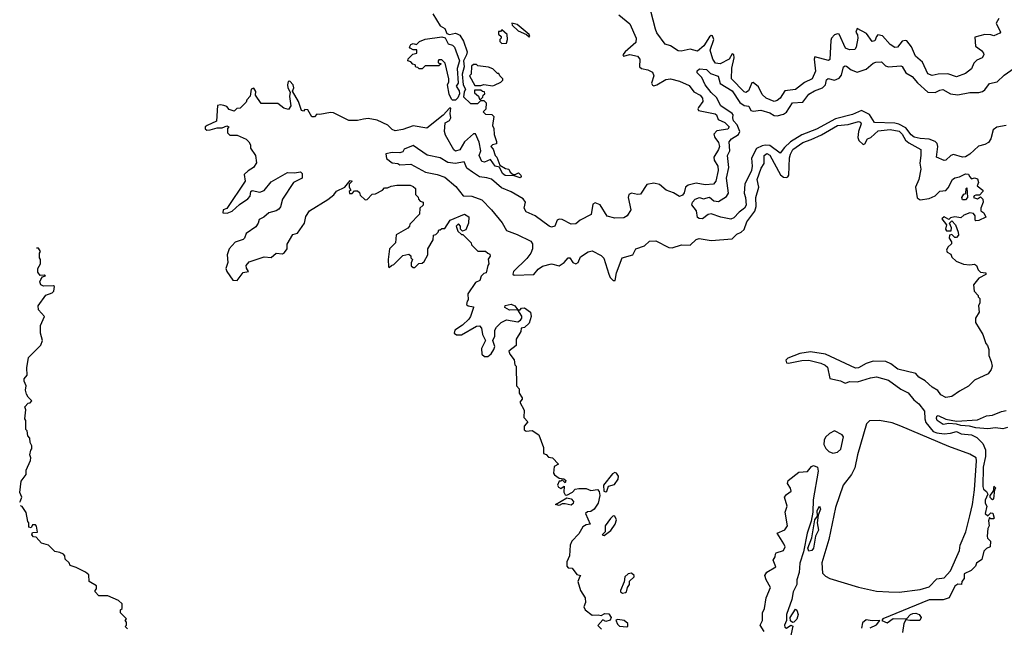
# Model space of a CAD drawing. Extents: x 2710666 to 2828562, y 857017 to 964538.
# Tile 85 of 138: x 2716359 to 2722904, y 939210 to 943248. Entities that reach past the tile are written whole.
import ezdxf

# ---------------------------------------------------------------- set-up
doc = ezdxf.new("R2010")
doc.units = 0

msp = doc.modelspace()

# ---------------------------------------------------------------- linework, layer by layer
at = {"layer": '0CON05XD'}
for points in [[(2719105.9, 943285.9), (2719155, 943207.5), (2719185, 943190), (2719197.5, 943155), (2719215, 943148.8), (2719255, 943157.5), (2719271.7, 943151.7), (2719284, 943144), (2719310, 943105), (2719332.5, 943035), (2719330, 943015), (2719310, 942975), (2719312.5, 942935), (2719300, 942885), (2719307.5, 942815), (2719322.5, 942785), (2719312.5, 942765), (2719310, 942735), (2719355, 942690), (2719405, 942690), (2719425, 942710), (2719445, 942710), (2719460, 942695), (2719457, 942653), (2719440, 942635), (2719455, 942620), (2719497.5, 942617.5), (2719510, 942605), (2719502.5, 942545), (2719510, 942525), (2719512.5, 942485), (2719528.3, 942438.3), (2719528.3, 942421.7), (2719503, 942417), (2719490, 942405), (2719507, 942387), (2719520, 942345), (2719530, 942335), (2719551.7, 942281.7), (2719588.3, 942258.3), (2719610, 942255), (2719620, 942235), (2719638.3, 942218.3), (2719651.7, 942218.3), (2719675, 942230), (2719690, 942215), (2719692.5, 942205), (2719685, 942197.5), (2719645, 942210), (2719585, 942212), (2719567.5, 942225), (2719548.3, 942268.3), (2719520, 942275), (2719488.3, 942318.3), (2719448.3, 942301.7), (2719430, 942305), (2719414.2, 942345), (2719423.8, 942375), (2719413, 942433), (2719388.3, 942488.3), (2719375, 942490), (2719315, 942436.2), (2719285, 942382), (2719255, 942374), (2719245, 942383.3), (2719189.7, 942479.7), (2719181.8, 942505), (2719187.1, 942562.9), (2719215, 942577.5), (2719225.7, 942594.3), (2719221.2, 942625), (2719225, 942660), (2719215, 942660), (2719175, 942613.3), (2719065, 942527.5), (2718975, 942543.3), (2718905, 942517.5), (2718855, 942510), (2718835, 942517.5), (2718806.1, 942546.1), (2718735, 942580), (2718675, 942591.2), (2718645, 942586.7)], [(2720340.7, 943280.7), (2720415, 943220.6), (2720457.7, 943125), (2720454.5, 943095), (2720384.2, 943035), (2720368.8, 943015), (2720372.5, 943005), (2720415, 943015.7), (2720466, 943005), (2720481.4, 942985), (2720478, 942935), (2720492.7, 942922.7), (2720534.5, 942914.5), (2720565, 942898), (2720574.4, 942874.4), (2720559.1, 942825), (2720565, 942812.2), (2720575, 942807.5), (2720594.3, 942815), (2720655, 942849.2), (2720685, 942854.6), (2720745, 942838.4), (2720809.2, 942809.2), (2720839.1, 942769.1), (2720882, 942745), (2720898.6, 942725), (2720900, 942705), (2720871.4, 942665), (2720867.1, 942655), (2720871.2, 942645), (2720981.5, 942621.5), (2720991.4, 942615), (2721002.5, 942585), (2721046.5, 942565), (2721075.4, 942534.6), (2721065, 942520.9), (2720991.9, 942508.1), (2720973.8, 942486.2), (2720979.5, 942465), (2721005, 942430.8), (2721010.3, 942405), (2721005, 942385.7), (2720973.1, 942335), (2720976.1, 942315), (2721000.6, 942275), (2721001.1, 942245), (2720986.9, 942175), (2720971.2, 942155), (2720915, 942150), (2720855, 942161.4), (2720801.4, 942148.6), (2720784.3, 942135.7), (2720775, 942097.5), (2720765, 942082), (2720745, 942073.5), (2720705, 942096.9), (2720656, 942115), (2720612.8, 942152.8), (2720575, 942160.5), (2720527.1, 942152.9), (2720485, 942088.9), (2720465, 942086.4), (2720425, 942095.4), (2720408.1, 942085), (2720404.5, 942065), (2720421.8, 941985), (2720396.1, 941945), (2720375, 941930), (2720315, 941929.6), (2720265, 941942.7), (2720217.1, 942017.1), (2720185, 942031.1), (2720168.9, 942021.1), (2720157.7, 941952.3), (2720084.1, 941915.9), (2720055, 941891.8), (2720025, 941887.8), (2719965, 941919.5), (2719945, 941922.5), (2719931.4, 941915), (2719915.8, 941875), (2719895, 941868.1), (2719877.5, 941875), (2719785, 941944.5), (2719725, 941971.4), (2719711.5, 941995), (2719721.8, 942035), (2719705, 942057.8), (2719625, 942103.6), (2719561.3, 942131.3), (2719495, 942186.8), (2719465, 942197.7), (2719415, 942203.3), (2719368, 942235), (2719330.9, 942260.9), (2719314, 942304), (2719255, 942290.9), (2719205, 942298.1), (2719155, 942329.2), (2719068.3, 942348.3), (2718975, 942412.5), (2718915, 942387.5), (2718905, 942370), (2718886.4, 942363.6), (2718834.4, 942365.6), (2718793, 942357), (2718797.5, 942325), (2718835, 942296.7), (2718871.7, 942291.7), (2718885, 942282.5), (2718958.3, 942288.3), (2719056.7, 942235), (2719135, 942219.4), (2719185, 942200.5), (2719258.9, 942138.9), (2719306, 942076), (2719365, 942075.6), (2719430.2, 942050.2), (2719496.2, 941985), (2719567.1, 941897.1), (2719595, 941847.5), (2719665, 941820), (2719755.8, 941775), (2719767.9, 941757.9), (2719766.7, 941725), (2719755.6, 941695), (2719730.2, 941659.8), (2719642, 941575), (2719636.4, 941556.4), (2719645, 941548.8), (2719775.8, 941554.2), (2719805, 941590.8), (2719835, 941609.4), (2719895, 941624.6), (2719945, 941612.3), (2719978.5, 941635), (2720005, 941664.2), (2720015, 941664), (2720035.6, 941635), (2720055, 941625.5), (2720071.1, 941635), (2720087.6, 941672.4), (2720138, 941705), (2720165, 941710.5), (2720225, 941679.5), (2720242.7, 941662.7), (2720275, 941556.2), (2720285, 941534), (2720305, 941513.8), (2720316.7, 941515), (2720325.6, 941565), (2720364.5, 941665.5), (2720435, 941684.2), (2720455, 941725.8), (2720511.2, 941745), (2720545, 941775.8), (2720587, 941777)], [(2722867.5, 943255), (2722850, 943225), (2722877.5, 943165), (2722873, 943157), (2722835, 943140), (2722815, 943147.5), (2722775, 943150), (2722708.3, 943131.7), (2722712.3, 943072.3), (2722752.7, 943042.7), (2722766.2, 943025), (2722766.7, 943015), (2722757.5, 942995), (2722721.7, 942978.3), (2722700.5, 942959.5), (2722685, 942922), (2722645, 942889.2), (2722585, 942867.5), (2722528.1, 942888.1), (2722464.4, 942885.6), (2722425, 942877.5), (2722395, 942888.8), (2722359.4, 942965), (2722312.5, 943005), (2722286.9, 943066.9), (2722255, 943106), (2722245, 943110), (2722225, 943104.2), (2722193.3, 943065), (2722175, 943062.5), (2722145, 943081.9), (2722095, 943139.2), (2722063.9, 943146.1), (2722053.3, 943135), (2722043, 943107), (2722025, 943103.3), (2721986.7, 943155), (2721925, 943190), (2721917.5, 943165), (2721928, 943148), (2721930.8, 943125), (2721918, 943065), (2721909.5, 943050.5), (2721875, 943046.7), (2721847.7, 943057.7), (2721805, 943151.2), (2721795, 943154.2), (2721775, 943146.9), (2721755.6, 943125), (2721750.7, 943109.3), (2721745, 942982.5), (2721735, 942976.2), (2721645, 943000), (2721640.6, 942985), (2721649.1, 942905), (2721627.1, 942855), (2721575, 942830.6), (2721515, 942783.8), (2721445.3, 942774.7), (2721413.1, 942725), (2721395, 942710), (2721375, 942704.5), (2721320.8, 942725), (2721295, 942749.4), (2721270.4, 942800.4), (2721235, 942831.2), (2721225, 942827.5), (2721204, 942775), (2721185, 942764.4), (2721175, 942769.2), (2721091.4, 942855), (2721091.8, 942925), (2721108.2, 942995), (2721105, 943016.2), (2721095, 943020.8), (2721074.7, 942985.3), (2721015, 942953.8), (2720985, 942958.6), (2720966, 942986), (2720949.6, 943045), (2720972.1, 943115), (2720965, 943140.8), (2720955, 943141.4), (2720945, 943132.9), (2720905.9, 943074.1), (2720865, 943037.5), (2720815, 943052.5), (2720755, 943039.2), (2720735, 943040.4), (2720685, 943073.8), (2720650, 943085), (2720595, 943160.8), (2720585, 943183.8), (2720554.7, 943304.7)], [(2719745, 943133.3), (2719750, 943135), (2719745, 943150), (2719666.7, 943215), (2719630, 943225), (2719631.7, 943211.7), (2719673.6, 943173.6), (2719728.3, 943148.3), (2719745, 943133.3)], [(2719255, 942712.5), (2719235, 942712.5), (2719228.3, 942718.3), (2719213.6, 942753.6), (2719202.5, 942815), (2719212.5, 942835), (2719212.5, 942855), (2719188.3, 942958.3), (2719165, 942980), (2719145, 942980), (2719140, 942975), (2719141.7, 942961.7), (2719160, 942955), (2719145, 942940), (2719055, 942940), (2719035, 942920), (2719015, 942920), (2719005, 942930), (2718991.7, 942931.7), (2718988.3, 942948.3), (2718971.7, 942951.7), (2718958.3, 942968.3), (2718940, 942975), (2718941.7, 942988.3), (2718971.7, 943018.3), (2719000, 943025), (2718998.3, 943048.3), (2718975, 943046.7), (2718955, 943057.5), (2718951.2, 943065), (2718958, 943082), (2718975, 943088.8), (2718997.5, 943082.5), (2719016.4, 943103.6), (2719055, 943117.5), (2719165, 943134), (2719188, 943128), (2719206.2, 943086.2), (2719235, 943077.5), (2719250, 943065), (2719282.5, 942975), (2719267, 942923), (2719273.3, 942826.7), (2719260, 942805), (2719280, 942775), (2719282.5, 942755), (2719270.7, 942729.3), (2719255, 942712.5)], [(2719565, 943090), (2719595, 943092.5), (2719602.5, 943115), (2719598.3, 943148.3), (2719565, 943180), (2719555, 943170), (2719541.7, 943168.3), (2719541.7, 943151.7), (2719560, 943135), (2719560, 943125), (2719550, 943115), (2719551.7, 943101.7), (2719565, 943090)], [(2719505, 942807.5), (2719515, 942812.5), (2719558.3, 942831.7), (2719570, 942845), (2719570, 942855), (2719550, 942875), (2719545, 942890), (2719535, 942890), (2719505, 942920), (2719475, 942932.5), (2719405, 942940), (2719395, 942950), (2719375, 942950), (2719361.7, 942938.3), (2719360, 942885), (2719350, 942875), (2719385, 942810), (2719425, 942810), (2719445, 942817.5), (2719505, 942807.5)], [(2722915, 942544.3), (2722855, 942534.2), (2722830.4, 942515), (2722815, 942456), (2722798.3, 942431.7), (2722775, 942418.7), (2722732, 942408), (2722675, 942352.9), (2722645, 942336.2), (2722625, 942333.6), (2722565, 942352.2), (2722548, 942345), (2722515, 942314.2), (2722505, 942312.5), (2722453.3, 942335), (2722462.7, 942405), (2722457.5, 942425), (2722445, 942438.5), (2722405, 942454.7), (2722345, 942457.9), (2722305, 942467.8), (2722285, 942482.2), (2722248.4, 942528.4), (2722203.4, 942553.4), (2722175, 942560), (2722040, 942565), (2722006.8, 942616.8), (2721955, 942643.1), (2721895, 942616.5), (2721781.2, 942588.8), (2721655, 942520.3), (2721558.7, 942481.3), (2721483.3, 942436.7), (2721442.8, 942397.3), (2721415, 942360), (2721345, 942411.4), (2721315, 942414.7), (2721295, 942408.7), (2721257.4, 942392.6), (2721222.7, 942327.3), (2721227.3, 942275), (2721222.7, 942245), (2721178.9, 942155), (2721175.6, 942095), (2721184.2, 942065), (2721187.1, 942015), (2721175.8, 941995), (2721140.4, 941969.6), (2721105, 941931.2), (2721085, 941921.2), (2721020, 941935), (2720955, 941957.5), (2720935, 941952.5), (2720897.5, 941925), (2720876, 941926), (2720864, 941934), (2720857, 941977), (2720827, 942017), (2720832, 942035), (2720848.8, 942055), (2720876.7, 942066.7), (2720905, 942057.5), (2720945, 942068.6), (2720973.2, 942043.2), (2721005, 942040), (2721057.4, 942072.6), (2721070, 942095), (2721056.2, 942195), (2721073.6, 942265), (2721064.4, 942345), (2721080, 942375), (2721075.6, 942435), (2721090.8, 942455), (2721137.1, 942485), (2721146.9, 942505), (2721127.8, 942547.8), (2721104.6, 942575), (2721099.4, 942595), (2721100.8, 942615), (2721094.5, 942624.5), (2721020, 942675), (2720991.2, 942731.2), (2720955, 942762.9), (2720914.6, 942814.6), (2720892.9, 942862.9), (2720862.5, 942895), (2720863, 942907), (2720878.3, 942921.7), (2720925, 942916.2), (2720950.8, 942890.8), (2721001.7, 942871.7), (2721014.3, 942824.3), (2721095, 942775.5), (2721146.6, 942696.6), (2721175, 942676.5), (2721205, 942672.5), (2721220, 942645), (2721235, 942640), (2721285, 942646.9), (2721345, 942629.1), (2721375, 942610.9), (2721395, 942608.2), (2721435, 942619.1), (2721455, 942632.2), (2721495, 942694.2), (2721565, 942700), (2721605, 942752.5), (2721642.5, 942775), (2721694.7, 942795.3), (2721714.4, 942815), (2721722.9, 942847.1), (2721732.9, 942857.1), (2721775, 942845.6), (2721805, 942859.4), (2721821.1, 942878.9), (2721835.8, 942934.2), (2721845, 942942), (2721855, 942939.2), (2721886, 942915), (2721925, 942899.5), (2721985, 942919.5), (2722031.1, 942958.9), (2722050, 942965), (2722086.4, 942966.4), (2722115, 942940.8), (2722135, 942934.3), (2722215, 942942), (2722225.8, 942935.8), (2722250, 942895), (2722290.9, 942870.9), (2722327.7, 942827.7), (2722395, 942766.7), (2722445, 942763.1), (2722475, 942780), (2722495, 942782.9), (2722545.4, 942755.4), (2722595, 942747.3), (2722675, 942764.2), (2722734.4, 942764.4), (2722758.9, 942771.1), (2722775, 942782.5), (2722805, 942823.3), (2722855.7, 942835), (2722902, 942878), (2723007.7, 942952.3)], [(2718645, 942586.7), (2718605, 942576.7), (2718547, 942577), (2718445, 942627.5), (2718425, 942630), (2718355, 942617.5), (2718335, 942620), (2718318.3, 942601.7), (2718301.7, 942601.7), (2718275, 942647.5), (2718255, 942650), (2718245, 942640), (2718233, 942643), (2718213.3, 942703.3), (2718173, 942773), (2718180.8, 942795), (2718177.5, 942815), (2718155, 942838.8), (2718144.2, 942835.8), (2718139.2, 942815), (2718141.2, 942795), (2718157.5, 942765), (2718153.6, 942736.4), (2718162.5, 942675), (2718145, 942650), (2718115, 942660), (2718075, 942690), (2717965, 942690), (2717927.5, 942745), (2717929.3, 942769.3), (2717915, 942792.5), (2717897.5, 942785), (2717891.7, 942738.3), (2717870, 942715), (2717865, 942700), (2717825, 942660), (2717803, 942657), (2717785, 942640), (2717751.7, 942651.7), (2717735, 942670), (2717717, 942677), (2717695, 942682.5), (2717675, 942677.5), (2717667, 942573), (2717604.6, 942545.4), (2717592.9, 942535), (2717591.7, 942521.7), (2717603.2, 942513.2), (2717624.4, 942515.6), (2717671.7, 942528.3), (2717705, 942530), (2717735, 942542.5), (2717750, 942535), (2717740, 942525), (2717740, 942495), (2717755, 942480), (2717805, 942480), (2717865, 942452.5), (2717882.5, 942435), (2717892.5, 942415), (2717893.3, 942393.3), (2717927.5, 942345), (2717933, 942297), (2717912.5, 942265), (2717877, 942243), (2717851.7, 942218.3), (2717857.5, 942175), (2717736.4, 941993.6), (2717712.5, 941985), (2717710, 941965), (2717738.3, 941961.7), (2717772.5, 941975), (2717820.7, 942019.3), (2717875, 942056.7), (2717891.2, 942075), (2717896.7, 942105), (2717905, 942113.3), (2717955, 942102.5), (2717985, 942112.5), (2718029.7, 942170.3), (2718138.3, 942231.7), (2718185, 942230), (2718225, 942236.7), (2718237.5, 942225), (2718237.5, 942195), (2718180, 942165), (2718105.8, 942054.2), (2718093.9, 942005), (2718082.1, 941987.9), (2718065, 941976.9), (2718016.2, 941963.8), (2717982.5, 941935), (2717950, 941920), (2717943.3, 941895), (2717928.3, 941871.7), (2717863.6, 941826.4), (2717853.3, 941795), (2717845, 941786.7), (2717791.7, 941768.3), (2717752.5, 941725), (2717737.5, 941685), (2717742.5, 941635), (2717730, 941595), (2717736.7, 941575), (2717775, 941517.5), (2717805.8, 941514.2), (2717845, 941567.5), (2717880, 941575), (2717866.4, 941596.4), (2717863.6, 941613.6), (2717885, 941638.8), (2717985, 941672.5), (2718031.7, 941668.3), (2718065, 941696.7), (2718105, 941692.5), (2718119.3, 941700.7), (2718137.5, 941725), (2718137.5, 941755), (2718175, 941820), (2718205, 941830), (2718253.3, 941895), (2718260.5, 941939.5), (2718285, 941976.7), (2718408.3, 942051.7), (2718446.4, 942083.6), (2718465, 942107.5), (2718520, 942135), (2718555, 942180), (2718570, 942175), (2718550, 942155), (2718550, 942135), (2718560, 942115), (2718550, 942105), (2718551.7, 942091.7), (2718568.3, 942091.7), (2718585, 942110), (2718605, 942110), (2718618.3, 942098.3), (2718621.7, 942081.7), (2718655, 942050), (2718668.3, 942051.7), (2718701.7, 942088.3), (2718725, 942090), (2718770, 942115), (2718785, 942130), (2718805, 942130), (2718828.3, 942141.7), (2718865, 942147.5), (2718955, 942147.5), (2718975, 942140), (2718990, 942125), (2718990, 942085), (2719008.3, 942068.3), (2719010, 942055), (2719021.7, 942041.7), (2719040, 942035), (2719040, 942015), (2719020, 941995), (2719017.5, 941955), (2718951.7, 941888.3), (2718950, 941875), (2718938.3, 941861.7), (2718861.7, 941818.3), (2718857.5, 941765), (2718817.5, 941725), (2718807.5, 941655), (2718810, 941605), (2718815, 941600), (2718830, 941615), (2718845, 941620), (2718905, 941680), (2718945, 941690), (2718958.3, 941678.3), (2718960, 941665), (2718970, 941655), (2718961.7, 941631.7), (2718961.7, 941611.7), (2718975, 941600), (2718985, 941600), (2719011.7, 941628.3), (2719035, 941630), (2719048.3, 941641.7), (2719072.5, 941685), (2719072.5, 941725), (2719107.5, 941785), (2719110, 941815), (2719125, 941820), (2719140, 941835), (2719145, 941850), (2719155, 941850), (2719165, 941860), (2719185, 941860), (2719220, 941915), (2719315, 941956.2), (2719345, 941937.5), (2719343.3, 941895), (2719325, 941850), (2719301.7, 941841.7), (2719290, 941855), (2719290, 941875), (2719275, 941890), (2719260, 941875), (2719271.7, 941841.7), (2719295, 941820), (2719305, 941820), (2719360, 941765), (2719361.7, 941751.7), (2719405, 941710), (2719455, 941710), (2719470, 941695), (2719485, 941690), (2719487.5, 941675), (2719473, 941657), (2719477.5, 941625), (2719470, 941615), (2719460, 941565), (2719445, 941560), (2719427.5, 941542.5), (2719416.7, 941515), (2719388.6, 941501.4), (2719337.5, 941425), (2719340, 941385), (2719333, 941377), (2719330, 941355), (2719340, 941345), (2719375, 941340), (2719376.7, 941335), (2719355.8, 941275), (2719345, 941256.7), (2719302.7, 941217.3), (2719252.5, 941185), (2719247.5, 941165), (2719263.6, 941153.6), (2719295, 941153.3), (2719395, 941210), (2719415, 941212.5), (2719427.7, 941197.7), (2719436.1, 941156.1), (2719456.2, 941115), (2719428.3, 941061.7), (2719430, 941025), (2719448.3, 941008.3), (2719471.7, 941008.3), (2719493, 941027), (2719510, 941055), (2719517.5, 941075), (2719503.8, 941115), (2719516.7, 941145), (2719517.5, 941185), (2719527.5, 941205), (2719560, 941235), (2719595, 941252), (2719671.2, 941238.8), (2719689.1, 941250.9), (2719697.5, 941265), (2719696.9, 941276.9), (2719670, 941320), (2719615, 941317.5), (2719584.5, 941334.5), (2719585, 941347.5), (2719626.4, 941356.4), (2719650, 941345), (2719670, 941320), (2719685, 941320), (2719695, 941330), (2719715, 941332.5), (2719753.6, 941303.6), (2719760, 941275), (2719745, 941230), (2719715, 941202.5), (2719691.7, 941198.3), (2719690, 941175), (2719660, 941125), (2719658.3, 941081.7), (2719610, 941045), (2719617.5, 941025), (2719646.7, 940986.7), (2719650, 940955), (2719660, 940945), (2719662.5, 940815), (2719680, 940795), (2719680, 940765), (2719700, 940735), (2719700, 940725), (2719683.3, 940705), (2719711.7, 940651.7), (2719710, 940605), (2719737.5, 940575), (2719713, 940547), (2719713, 940523), (2719725, 940512.5), (2719765, 940517.5), (2719809.3, 940489.3), (2719840, 940405), (2719840, 940365), (2719858.3, 940358.3), (2719875, 940340), (2719900, 940335), (2719940, 940295), (2719911.7, 940278.3), (2719907.5, 940235), (2719915, 940222.5), (2719945, 940200), (2719975, 940197.5), (2719990, 940185), (2719985, 940170), (2719965, 940190), (2719955, 940180), (2719945, 940180), (2719933.3, 940155), (2719940.7, 940140.7), (2719955, 940132.5), (2719978.3, 940148.3), (2719977, 940107), (2719985, 940090), (2719995, 940087.5), (2720033, 940107), (2720051.7, 940128.3), (2720075, 940132.5), (2720125, 940133.3), (2720155, 940120), (2720200, 940125), (2720211.7, 940111.7), (2720216, 940085), (2720203.3, 940035), (2720177.5, 939995), (2720155, 939980), (2720133, 939977), (2720120, 939965), (2720150, 939895), (2720125, 939891.2), (2720102.3, 939877.7), (2720075, 939830), (2720028.3, 939781.7), (2720017.5, 939755), (2720014.2, 939685), (2719995.6, 939644.4), (2719995.7, 939615.7), (2720005, 939606), (2720032.5, 939602.5), (2720061.7, 939561.7), (2720090, 939555), (2720081.7, 939548.3), (2720070, 939515), (2720087.5, 939455), (2720117.5, 939405), (2720120, 939375), (2720110, 939345), (2720117, 939327), (2720165, 939290), (2720203.6, 939293.6), (2720225, 939287.5), (2720248.3, 939301.7), (2720275, 939300), (2720290, 939275), (2720283, 939257), (2720255, 939247.5), (2720235, 939260), (2720201.7, 939221.7), (2720227, 939197)], [(2719425, 942720), (2719438.3, 942731.7), (2719440, 942745), (2719450, 942755), (2719448.3, 942768.3), (2719435, 942770), (2719425, 942780), (2719381.7, 942778.3), (2719381.7, 942761.7), (2719408.3, 942738.3), (2719415, 942720), (2719425, 942720)], [(2720587, 941777), (2720675, 941733.6), (2720695, 941730.5), (2720757.6, 941752.4), (2720815, 941748.5), (2720855, 941787.1), (2720875, 941793.1), (2720955, 941781.2), (2721095, 941790.5), (2721125, 941823.1), (2721155, 941836.4), (2721175, 941854.4), (2721192.9, 941905), (2721246.4, 941975), (2721254.2, 942005.8), (2721252.1, 942065), (2721272.7, 942135), (2721261.2, 942185), (2721288.7, 942261.3), (2721308.7, 942291.3), (2721306.7, 942345), (2721325, 942357.3), (2721345, 942347.8), (2721416, 942216), (2721435, 942200), (2721455, 942198.6), (2721465, 942202.5), (2721472.2, 942215), (2721475, 942330), (2721481.8, 942355), (2721499.2, 942385), (2721565, 942432.4), (2721619.7, 942450.3), (2721687.8, 942482.3), (2721794, 942545), (2721865, 942550), (2721935, 942572), (2721947, 942567), (2721952, 942555), (2721934.3, 942505), (2721930, 942465), (2721935.8, 942445), (2721965, 942417.1), (2721976.9, 942423.1), (2721994.2, 942455), (2722016.1, 942463.9), (2722065, 942507.9), (2722145, 942517.7), (2722205, 942506.4), (2722225, 942487.5), (2722247.7, 942447.7), (2722268.9, 942428.9), (2722348, 942385), (2722350, 942345), (2722341.2, 942295), (2722350, 942255), (2722335.8, 942185), (2722313.8, 942135), (2722323.8, 942063.8), (2722345, 942051.2), (2722405, 942060), (2722445, 942076.7), (2722475, 942107.5), (2722515, 942112.5), (2722530.7, 942129.3), (2722560, 942185), (2722575, 942196.2), (2722607, 942203), (2722645, 942222.5), (2722665, 942220), (2722672.5, 942205), (2722685, 942190), (2722705, 942197.5), (2722725, 942190), (2722732.5, 942165), (2722723, 942143), (2722760, 942115), (2722760, 942105), (2722738.3, 942081.7), (2722715, 942082.5), (2722703.6, 942076.4), (2722700, 942065), (2722725, 942057.5), (2722745, 942070), (2722760, 942055), (2722762.5, 942035), (2722747.5, 941995), (2722748.3, 941978.3), (2722767.5, 941965), (2722780, 941935), (2722735, 941912.5), (2722715, 941910), (2722710, 941915), (2722710, 941945), (2722700, 941960), (2722675, 941963.3), (2722635, 941947.5), (2722615, 941930), (2722575, 941937.5), (2722545, 941930), (2722535, 941920), (2722505, 941937.5), (2722487.5, 941925), (2722520, 941885), (2722512.5, 941855), (2722520, 941845), (2722550, 941845), (2722552.5, 941865), (2722540, 941895), (2722555, 941910), (2722580, 941885), (2722597.5, 941835), (2722600, 941815), (2722585, 941800), (2722575, 941800), (2722555, 941820), (2722540, 941815), (2722537.5, 941795), (2722551.7, 941771.7), (2722551.7, 941758.3), (2722527.5, 941735), (2722520, 941715), (2722523.6, 941703.6), (2722548.3, 941688.3), (2722555, 941670), (2722583, 941643), (2722633.3, 941623.3), (2722675, 941617.5), (2722705, 941622.5), (2722720, 941615), (2722730, 941585), (2722745, 941570), (2722780, 941565), (2722780, 941555), (2722735, 941530), (2722700, 941485), (2722703, 941443), (2722730, 941415), (2722730, 941405), (2722740, 941395), (2722740, 941365), (2722732.5, 941345), (2722737.5, 941305), (2722712.5, 941265), (2722712.5, 941235), (2722760, 941155), (2722780, 941095), (2722791.7, 941081.7), (2722800, 941055), (2722800, 941015), (2722817, 940977), (2722822.5, 940945), (2722817, 940923), (2722796.4, 940893.6), (2722705, 940852.5), (2722665, 940812.5), (2722605, 940780), (2722555, 940742.5), (2722515, 940737.5), (2722482.5, 940755), (2722462.7, 940782.7), (2722425, 940806.2), (2722378.5, 940848.5), (2722335, 940872.2), (2722316.6, 940896.6), (2722196, 940925), (2722150.4, 940960.4), (2722116.2, 940976.2), (2722031.2, 940978.8), (2721985, 940963.3), (2721933.8, 940935), (2721915, 940932.1), (2721715.4, 941025.4), (2721615, 941041.1), (2721545, 941028.5), (2721465, 940997.8), (2721450.8, 940985), (2721455, 940968), (2721470, 940965), (2721558, 940982), (2721605, 940984.6), (2721685.3, 940965.3), (2721712.7, 940952.7), (2721727.7, 940937.7), (2721745, 940863.8), (2721815, 940847.9), (2721845, 940831.2), (2721877.6, 940842.4), (2721928.3, 940841.7), (2722015, 940867.5), (2722055, 940873.2), (2722135, 940851.3), (2722215, 940791.5), (2722265, 940768.5), (2722302.1, 940722.1), (2722335, 940695.7), (2722372.2, 940645), (2722374.4, 940595), (2722381.7, 940571.7), (2722431.7, 940511.7), (2722455, 940501.2), (2722505, 940495.3), (2722545, 940499.1), (2722585, 940511.5), (2722615.9, 940495.9), (2722685, 940488.1), (2722722, 940472), (2722760.6, 940430.6), (2722779.1, 940389.1), (2722779.1, 940345), (2722763.8, 940275), (2722761.2, 940145), (2722765, 940127.5), (2722785, 940112.5), (2722793.3, 940095), (2722776.7, 940055), (2722777.5, 940035), (2722787.5, 940015), (2722777.5, 939965), (2722795, 939950), (2722815, 939970), (2722828.3, 939968.3), (2722836.7, 939935), (2722835, 939930), (2722815, 939930), (2722805, 939940), (2722798.3, 939918.3), (2722802.5, 939885), (2722793.6, 939866.4), (2722790, 939815), (2722793, 939803), (2722811.7, 939781.7), (2722810, 939745), (2722785, 939732.5), (2722767.5, 939715), (2722755, 939660), (2722720, 939635), (2722713, 939617), (2722683, 939587), (2722637.5, 939565), (2722636.2, 939535), (2722622.5, 939515), (2722620, 939495), (2722595, 939497.5), (2722575, 939483.3), (2722538, 939405), (2722498, 939392), (2722405, 939391.4), (2722095.5, 939265), (2722088.8, 939255), (2722125, 939238.9), (2722165, 939267.3), (2722254.1, 939265.9), (2722280, 939295), (2722295, 939301.9), (2722315, 939304.4), (2722338.6, 939295), (2722350.6, 939275), (2722342.5, 939255), (2722275, 939254.3), (2722250, 939260), (2722236.7, 939235), (2722226.7, 939175)], [(2722645, 942050), (2722625, 942050), (2722622.5, 942065), (2722635, 942087.5), (2722648.3, 942091.7), (2722650, 942125), (2722655, 942130), (2722660, 942065), (2722645, 942050)], [(2716359.3, 940041.9), (2716365, 940050), (2716373.3, 940075), (2716361.2, 940105), (2716368.3, 940181.7), (2716402.5, 940225), (2716402.5, 940255), (2716431.7, 940318.3), (2716432.5, 940335), (2716427.5, 940355), (2716433, 940387), (2716440, 940395), (2716440, 940415), (2716428.3, 940438.3), (2716427, 940467), (2716413, 940483), (2716410, 940515), (2716400, 940525), (2716400, 940585), (2716392.5, 940595), (2716400, 940655), (2716392.5, 940675), (2716415, 940700), (2716428.3, 940701.7), (2716440, 940715), (2716415, 940740), (2716405, 940760), (2716398.8, 940785), (2716403.3, 940815), (2716388.8, 940845), (2716388.3, 940861.7), (2716410, 940885), (2716407.5, 940935), (2716418.3, 941001.7), (2716500, 941085), (2716510, 941115), (2716497.5, 941165), (2716497.5, 941215), (2716523.3, 941275), (2716485, 941320), (2716482.5, 941345), (2716533.6, 941416.4), (2716575, 941432.5), (2716586.4, 941443.6), (2716590, 941475), (2716585, 941480), (2716517, 941477), (2716500, 941485), (2716492.5, 941505), (2716499.3, 941520.7), (2716511.7, 941538.3), (2716530, 941545), (2716525, 941550), (2716495, 941547.5), (2716480.7, 941570.7), (2716480, 941595), (2716497.5, 941625), (2716497.5, 941655), (2716490, 941665), (2716490, 941695), (2716497, 941707), (2716485, 941730), (2716471, 941730)], [(2722925, 940536.7), (2722895, 940528.4), (2722844.7, 940535.2), (2722795, 940529.2), (2722715, 940534.8), (2722672.6, 940547.4), (2722615, 940550.3), (2722585, 940559.6), (2722535, 940563.1), (2722498.1, 940558.1), (2722458, 940585), (2722452.7, 940597.3), (2722456.2, 940613.8), (2722465, 940616.7), (2722515, 940592.7), (2722585, 940580), (2722725, 940588.5), (2722785, 940614), (2722825, 940620.4), (2722885, 940644.6), (2722915, 940650.3)], [(2722205, 939443.8), (2722345, 939460), (2722405, 939478.8), (2722455, 939532.5), (2722505, 939537.5), (2722545, 939584), (2722605, 939720), (2722610, 939755), (2722647.1, 939845), (2722675, 939950), (2722692.5, 940025), (2722705, 940122.5), (2722719.2, 940315), (2722716.2, 940335), (2722675, 940361.4), (2722535, 940410.8), (2722215, 940545.6), (2722157.9, 940567.9), (2722075, 940583.8), (2722008.8, 940581.2), (2721987.6, 940562.4), (2721927.7, 940355), (2721910.8, 940269.2), (2721888.5, 940225), (2721832.9, 940155), (2721781.2, 940005), (2721736.9, 939793.1), (2721691.3, 939638.7), (2721695, 939570), (2721715, 939549.4), (2721744.5, 939534.5), (2721935, 939475.5), (2722055, 939450.4), (2722136.1, 939446.1), (2722205, 939443.8)], [(2721765, 940366.6), (2721795, 940372.6), (2721816.8, 940393.2), (2721834.4, 940475), (2721825, 940489.2), (2721775, 940515.8), (2721741.7, 940498.3), (2721715.9, 940474.1), (2721706.6, 940453.4), (2721705.2, 940425), (2721717.1, 940397.1), (2721737.8, 940377.8), (2721765, 940366.6)], [(2721308.3, 939181.7), (2721280, 939225), (2721296.7, 939255), (2721297.5, 939305), (2721310, 939335), (2721320, 939405), (2721350, 939475), (2721321.2, 939525), (2721312.5, 939555), (2721325, 939576.7), (2721385, 939612.5), (2721367.5, 939655), (2721381.7, 939678.3), (2721382.5, 939695), (2721387.5, 939705), (2721435, 939720), (2721446.1, 939743.9), (2721438.8, 939765), (2721393.3, 939835), (2721445, 939856.7), (2721463.3, 939885), (2721446.7, 939975), (2721460, 940015), (2721442.5, 940075), (2721455, 940092.5), (2721487.5, 940115), (2721483.3, 940135), (2721463.3, 940165), (2721467.5, 940185), (2721538.3, 940241.7), (2721595.6, 940244.4), (2721621.5, 940278.5), (2721634.5, 940285.5), (2721662.5, 940275), (2721667.2, 940247.2), (2721632.2, 940057.8), (2721630.4, 939975), (2721620, 939915), (2721593.2, 939835), (2721569.1, 939710.9), (2721545.5, 939635), (2721540, 939575), (2721524.6, 939525), (2721524.2, 939495), (2721499.6, 939445), (2721491.5, 939395), (2721455.5, 939295), (2721455.6, 939255), (2721443.6, 939225), (2721445, 939211.4), (2721455, 939204.7), (2721485, 939224.4), (2721497.3, 939217.3), (2721480.4, 939135)], [(2720255, 940110), (2720262.5, 940115), (2720272.3, 940147.7), (2720312.3, 940157.7), (2720336.2, 940195), (2720338.6, 940215), (2720325, 940234), (2720315, 940238.8), (2720300.5, 940229.5), (2720240, 940155), (2720242.5, 940115), (2720255, 940110)], [(2722825, 940060), (2722835, 940062.5), (2722840, 940125), (2722846.7, 940135), (2722835, 940147.5), (2722830, 940115), (2722807.5, 940085), (2722807.5, 940075), (2722816.1, 940066.1), (2722825, 940060)], [(2719945, 940020), (2719920, 940025), (2719995, 940070), (2720025, 940062.5), (2720040, 940045), (2720038.3, 940031.7), (2720025, 940022.5), (2719985, 940030), (2719965, 940030), (2719945, 940020)], [(2717075, 939200), (2717060, 939215), (2717070, 939225), (2717070, 939245), (2717060, 939255), (2717070, 939265), (2717030, 939305), (2717030, 939325), (2717040, 939335), (2717040, 939365), (2717015, 939387.5), (2716945, 939420), (2716885, 939420), (2716860, 939445), (2716860, 939455), (2716870, 939465), (2716870, 939485), (2716820, 939515), (2716818.3, 939558.3), (2716797, 939577), (2716735, 939607.5), (2716695, 939620), (2716688.3, 939638.3), (2716661.7, 939661.7), (2716660, 939685), (2716650, 939695), (2716625, 939707.5), (2716593, 939713), (2716550, 939755), (2716505, 939770), (2716468.3, 939808.3), (2716451.7, 939811.7), (2716440, 939825), (2716445, 939840), (2716478.3, 939841.7), (2716471.7, 939881.7), (2716465, 939890), (2716445, 939890), (2716435, 939870), (2716420, 939875), (2716420, 939905), (2716413, 939913), (2716401.7, 939971.7), (2716375, 940013.3), (2716363.7, 940018.1)], [(2721605, 939715.7), (2721597.8, 939735), (2721624.3, 939805), (2721644, 939925), (2721661.7, 939948.3), (2721658.9, 939985), (2721675, 940014), (2721682.2, 939995), (2721667.5, 939955), (2721660, 939905), (2721669.6, 939855), (2721648.1, 939815), (2721636.2, 939735), (2721625, 939721.2), (2721605, 939715.7)], [(2720245, 939820), (2720287.7, 939852.3), (2720317.5, 939895), (2720326.7, 939925), (2720315, 939947.5), (2720305, 939950), (2720287, 939933), (2720250, 939885), (2720250, 939845), (2720230, 939825), (2720245, 939820)], [(2720365, 939437.5), (2720385, 939440), (2720393.6, 939446.4), (2720400, 939475), (2720413.3, 939495), (2720413, 939517), (2720442.5, 939545), (2720442.5, 939555), (2720425, 939570), (2720403.9, 939566.1), (2720382.5, 939545), (2720377, 939513), (2720352.5, 939455), (2720352.5, 939445), (2720365, 939437.5)], [(2721495, 939242), (2721483.1, 939253.1), (2721481.2, 939275), (2721515, 939331.2), (2721525, 939323.8), (2721532.7, 939295), (2721525, 939264), (2721505, 939242.9), (2721495, 939242)], [(2720395, 939212.5), (2720401.7, 939218.3), (2720402.5, 939235), (2720377.5, 939255), (2720335, 939262.5), (2720321.7, 939258.3), (2720331.7, 939231.7), (2720345, 939216.7), (2720395, 939212.5)], [(2722013.1, 939206.9), (2722055, 939225.4), (2722077.5, 939255), (2722025, 939253.1), (2721985, 939259.4), (2721960.4, 939239.6), (2721953.8, 939205)]]:
    msp.add_lwpolyline(points, dxfattribs=at)

doc.saveas('drawing.dxf')
